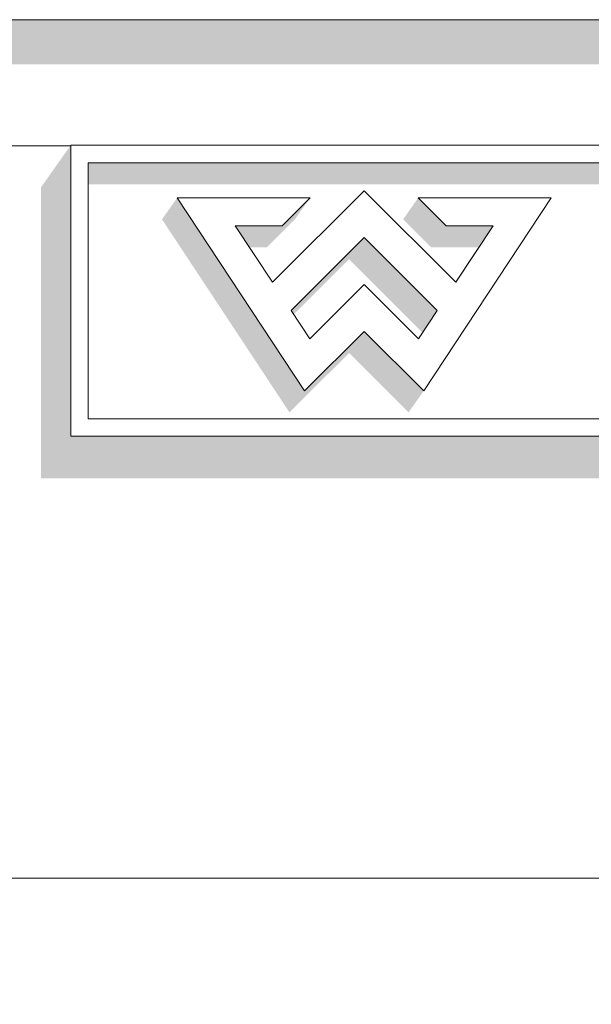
# Model space of a CAD drawing. Header units: millimetres. Extents: x 11 to 55443, y -2 to 19464.
# Tile 116 of 135: x 41611 to 41701, y 10834 to 10990. Entities that reach past the tile are written whole.
import ezdxf

# ---------------------------------------------------------------- set-up
doc = ezdxf.new("R2010")
doc.units = ezdxf.units.MM
doc.header["$MEASUREMENT"] = 0
doc.linetypes.add('Wipeout_Contour', pattern=[1000, 0, -1000])
doc.layers.add('Nowe_A__SCIANY', color=7, linetype='Continuous')
doc.layers.add('Nowe_Drzwi Archicad', color=7, linetype='Continuous')
for name, color, linetype, lineweight in [('Nowe_A__SCIANY_Nr_pióra__87', 7, 'Continuous', 13), ('Nowe_Drzwi Archicad_Nr_pióra__101', 252, 'Continuous', 5), ('Nowe_Drzwi Archicad_Nr_pióra__81', 7, 'Continuous', 13)]:
    doc.layers.add(name, color=color, linetype=linetype, lineweight=lineweight)

# ---------------------------------------------------------------- blocks, each defined once
blk = doc.blocks.new('ElemPrzekroju_6_1', base_point=(7287.15, 10853.98))
at = {"color": 254, "linetype": 'Wipeout_Contour', "lineweight": 0, "ltscale": 340516.97017}
blk.add_wipeout([(38888.99, 10969.98), (41618.99, 10969.98), (41618.99, 10970.08), (41918.99, 10970.08), (41918.99, 10969.98), (42069.85, 10969.98), (42069.85, 10989.98), (38888.99, 10989.98)], dxfattribs=at).dxf.layer = 'Nowe_Drzwi Archicad'
at = {"layer": 'Nowe_Drzwi Archicad_Nr_pióra__81', "color": 7, "linetype": 'Continuous', "lineweight": 13}
blk.add_line((38888.99, 10989.98), (42069.85, 10989.98), dxfattribs=at)
at = {"color": 254, "linetype": 'Wipeout_Contour', "lineweight": 0, "ltscale": 340423.458735}
blk.add_wipeout([(38888.99, 10969.98), (38888.99, 10853.98), (42069.85, 10853.98), (42069.85, 10969.98), (41918.99, 10969.98), (41918.99, 10923.98), (41618.99, 10923.98), (41618.99, 10969.98)], dxfattribs=at).dxf.layer = 'Nowe_Drzwi Archicad'
at = {"color": 254, "linetype": 'Wipeout_Contour', "lineweight": 0, "ltscale": 129101.745044}
blk.add_wipeout([(41618.99, 10923.98), (41621.76, 10926.75), (41618.99, 10970.08)], dxfattribs=at).dxf.layer = 'Nowe_Drzwi Archicad'
at = {"color": 254, "linetype": 'Wipeout_Contour', "lineweight": 0, "ltscale": 129214.16069}
blk.add_wipeout([(41656.87, 10939.43), (41656.04, 10931.17), (41665.48, 10940.59)], dxfattribs=at).dxf.layer = 'Nowe_Drzwi Archicad'
at = {"color": 254, "linetype": 'Wipeout_Contour', "lineweight": 0, "ltscale": 129114.701186}
blk.add_wipeout([(41621.76, 10926.75), (41621.76, 10967.32), (41618.99, 10970.08)], dxfattribs=at).dxf.layer = 'Nowe_Drzwi Archicad'
at = {"color": 254, "linetype": 'Wipeout_Contour', "lineweight": 0, "ltscale": 129203.143835}
blk.add_wipeout([(41656.04, 10931.17), (41656.87, 10939.43), (41653.91, 10943.9)], dxfattribs=at).dxf.layer = 'Nowe_Drzwi Archicad'
at = {"color": 254, "linetype": 'Wipeout_Contour', "lineweight": 0, "ltscale": 129248.242449}
blk.add_wipeout([(41674.9, 10931.17), (41674.07, 10939.43), (41665.48, 10940.59)], dxfattribs=at).dxf.layer = 'Nowe_Drzwi Archicad'
at = {"color": 254, "linetype": 'Wipeout_Contour', "lineweight": 0, "ltscale": 129410.544655}
blk.add_wipeout([(41618.99, 10970.08), (41621.76, 10967.32), (41916.22, 10967.32)], dxfattribs=at).dxf.layer = 'Nowe_Drzwi Archicad'
at = {"color": 254, "linetype": 'Wipeout_Contour', "lineweight": 0, "ltscale": 129199.851729}
blk.add_wipeout([(41656.04, 10931.17), (41653.91, 10943.9), (41650.95, 10948.39)], dxfattribs=at).dxf.layer = 'Nowe_Drzwi Archicad'
at = {"color": 254, "linetype": 'Wipeout_Contour', "lineweight": 0, "ltscale": 129260.808836}
blk.add_wipeout([(41674.07, 10939.43), (41674.9, 10931.17), (41677.03, 10943.9)], dxfattribs=at).dxf.layer = 'Nowe_Drzwi Archicad'
at = {"color": 254, "linetype": 'Wipeout_Contour', "lineweight": 0, "ltscale": 129667.790447}
blk.add_wipeout([(41916.22, 10926.75), (41621.76, 10926.75), (41918.99, 10923.98)], dxfattribs=at).dxf.layer = 'Nowe_Drzwi Archicad'
at = {"color": 254, "linetype": 'Wipeout_Contour', "lineweight": 0, "ltscale": 129698.03523}
blk.add_wipeout([(41918.99, 10970.08), (41618.99, 10970.08), (41916.22, 10967.32)], dxfattribs=at).dxf.layer = 'Nowe_Drzwi Archicad'
at = {"color": 254, "linetype": 'Wipeout_Contour', "lineweight": 0, "ltscale": 129186.720364}
blk.add_wipeout([(41635.85, 10961.75), (41656.04, 10931.17), (41650.95, 10948.39)], dxfattribs=at).dxf.layer = 'Nowe_Drzwi Archicad'
at = {"color": 254, "linetype": 'Wipeout_Contour', "lineweight": 0, "ltscale": 129290.810201}
blk.add_wipeout([(41679.98, 10948.39), (41674.9, 10931.17), (41695.09, 10961.75)], dxfattribs=at).dxf.layer = 'Nowe_Drzwi Archicad'
at = {"color": 254, "linetype": 'Wipeout_Contour', "lineweight": 0, "ltscale": 129244.09307}
blk.add_wipeout([(41665.48, 10940.59), (41674.07, 10939.43), (41665.47, 10948.02)], dxfattribs=at).dxf.layer = 'Nowe_Drzwi Archicad'
at = {"color": 254, "linetype": 'Wipeout_Contour', "lineweight": 0, "ltscale": 129380.231651}
blk.add_wipeout([(41621.76, 10926.75), (41618.99, 10923.98), (41918.99, 10923.98)], dxfattribs=at).dxf.layer = 'Nowe_Drzwi Archicad'
at = {"layer": 'Nowe_Drzwi Archicad', "linetype": 'Continuous', "lineweight": 0, "true_color": 0x000000}
blk.add_hatch(color=18, dxfattribs=at).paths.add_polyline_path([(42069.85, 10989.98), (38888.99, 10989.98), (38888.99, 10982.91), (41963.99, 10982.91), (41963.99, 10969.98), (42069.85, 10969.98)])
at = {"layer": 'Nowe_Drzwi Archicad_Nr_pióra__101', "color": 252, "linetype": 'Continuous', "lineweight": 5}
for p, q in [((41618.99, 10970.08), (41618.99, 10923.98)), ((41918.99, 10970.08), (41618.99, 10970.08)), ((41618.99, 10923.98), (41918.99, 10923.98))]:
    blk.add_line(p, q, dxfattribs=at)
at = {"layer": 'Nowe_Drzwi Archicad_Nr_pióra__81', "color": 7, "linetype": 'Continuous', "lineweight": 13}
blk.add_line((41619, 10969.98), (38888.99, 10969.98), dxfattribs=at)
at = {"color": 254, "linetype": 'Wipeout_Contour', "lineweight": 0, "ltscale": 129268.689526}
blk.add_wipeout([(41677.03, 10943.9), (41674.9, 10931.17), (41679.98, 10948.39)], dxfattribs=at).dxf.layer = 'Nowe_Drzwi Archicad'
at = {"color": 254, "linetype": 'Wipeout_Contour', "lineweight": 0, "ltscale": 129226.491967}
blk.add_wipeout([(41656.87, 10939.43), (41665.48, 10940.59), (41665.47, 10948.02)], dxfattribs=at).dxf.layer = 'Nowe_Drzwi Archicad'
at = {"color": 254, "linetype": 'Wipeout_Contour', "lineweight": 0, "ltscale": 129265.285322}
blk.add_wipeout([(41677.03, 10943.9), (41679.98, 10948.39), (41665.47, 10955.46)], dxfattribs=at).dxf.layer = 'Nowe_Drzwi Archicad'
at = {"color": 254, "linetype": 'Wipeout_Contour', "lineweight": 0, "ltscale": 129307.978954}
blk.add_wipeout([(41679.98, 10948.39), (41695.09, 10961.75), (41685.89, 10957.34)], dxfattribs=at).dxf.layer = 'Nowe_Drzwi Archicad'
at = {"color": 254, "linetype": 'Wipeout_Contour', "lineweight": 0, "ltscale": 129215.420367}
blk.add_wipeout([(41650.95, 10948.39), (41653.91, 10943.9), (41665.47, 10955.46)], dxfattribs=at).dxf.layer = 'Nowe_Drzwi Archicad'
at = {"color": 254, "linetype": 'Wipeout_Contour', "lineweight": 0, "ltscale": 129182.903757}
blk.add_wipeout([(41650.95, 10948.39), (41645.05, 10957.34), (41635.85, 10961.75)], dxfattribs=at).dxf.layer = 'Nowe_Drzwi Archicad'
at = {"color": 254, "linetype": 'Wipeout_Contour', "lineweight": 0, "ltscale": 129305.53991}
blk.add_wipeout([(41685.89, 10957.34), (41695.09, 10961.75), (41674.03, 10961.75)], dxfattribs=at).dxf.layer = 'Nowe_Drzwi Archicad'
at = {"color": 254, "linetype": 'Wipeout_Contour', "lineweight": 0, "ltscale": 129192.308303}
blk.add_wipeout([(41645.05, 10957.34), (41656.9, 10961.75), (41635.85, 10961.75)], dxfattribs=at).dxf.layer = 'Nowe_Drzwi Archicad'
at = {"color": 254, "linetype": 'Wipeout_Contour', "lineweight": 0, "ltscale": 129288.254105}
blk.add_wipeout([(41678.45, 10957.34), (41685.89, 10957.34), (41674.03, 10961.75)], dxfattribs=at).dxf.layer = 'Nowe_Drzwi Archicad'
at = {"color": 254, "linetype": 'Wipeout_Contour', "lineweight": 0, "ltscale": 129230.684433}
blk.add_wipeout([(41650.95, 10948.39), (41665.47, 10955.46), (41665.47, 10962.89)], dxfattribs=at).dxf.layer = 'Nowe_Drzwi Archicad'
at = {"color": 254, "linetype": 'Wipeout_Contour', "lineweight": 0, "ltscale": 129259.728397}
blk.add_wipeout([(41665.47, 10955.46), (41679.98, 10948.39), (41665.47, 10962.89)], dxfattribs=at).dxf.layer = 'Nowe_Drzwi Archicad'
at = {"color": 254, "linetype": 'Wipeout_Contour', "lineweight": 0, "ltscale": 129206.83771}
blk.add_wipeout([(41645.05, 10957.34), (41652.49, 10957.34), (41656.9, 10961.75)], dxfattribs=at).dxf.layer = 'Nowe_Drzwi Archicad'
at = {"color": 254, "linetype": 'Wipeout_Contour', "lineweight": 0, "ltscale": 258474.09791}
blk.add_wipeout([(41653.91, 10943.9), (41656.87, 10939.43), (41665.47, 10948.02), (41674.07, 10939.43), (41677.03, 10943.9), (41665.47, 10955.46)], dxfattribs=at).dxf.layer = 'Nowe_Drzwi Archicad'
at = {"color": 254, "linetype": 'Wipeout_Contour', "lineweight": 0, "ltscale": 5482634.682262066}
blk.add_wipeout([(41621.76, 10926.75), (41900.98, 10926.75), (41836.62, 10936.64), (41836.21, 10935.46), (41832.16, 10935.46), (41831.49, 10937.43), (41822.33, 10938.84), (41821.72, 10938.19), (41821.1, 10937.63), (41820.43, 10937.12), (41819.73, 10936.66), (41818.85, 10936.2), (41817.94, 10935.81), (41816.99, 10935.5), (41814.93, 10935.15), (41812.84, 10935.15), (41810.78, 10935.5), (41809.84, 10935.81), (41808.92, 10936.2), (41808.05, 10936.67), (41807.34, 10937.12), (41806.67, 10937.63), (41806.05, 10938.19), (41805.44, 10938.84), (41804.88, 10939.54), (41804.39, 10940.29), (41804.16, 10940.7), (41803.95, 10941.13), (41803.75, 10941.56), (41803.72, 10941.7), (41799.81, 10942.3), (41799.81, 10935.46), (41795.27, 10935.46), (41795.27, 10942.99), (41791.08, 10943.64), (41791.08, 10935.46), (41787.2, 10935.46), (41779.63, 10945.4), (41777.2, 10945.77), (41777.2, 10935.46), (41772.71, 10935.46), (41772.71, 10946.46), (41762.13, 10948.09), (41763.1, 10947.84), (41764.37, 10947.45), (41765.63, 10947), (41767.11, 10946.31), (41768.36, 10945.25), (41769.28, 10943.9), (41769.61, 10942.66), (41769.7, 10941.38), (41769.55, 10940.11), (41769.29, 10939.2), (41768.88, 10938.36), (41768.35, 10937.59), (41767.49, 10936.76), (41766.49, 10936.11), (41765.39, 10935.65), (41764.03, 10935.32), (41762.64, 10935.17), (41761.24, 10935.19), (41760.2, 10935.3), (41759.17, 10935.49), (41758.16, 10935.76), (41757.23, 10936.08), (41756.32, 10936.47), (41755.45, 10936.93), (41754.72, 10937.39), (41754.02, 10937.9), (41753.37, 10938.47), (41756.06, 10941.68), (41756.97, 10940.98), (41757.94, 10940.38), (41758.96, 10939.86), (41760.33, 10939.39), (41761.75, 10939.19), (41763.19, 10939.25), (41763.73, 10939.37), (41764.24, 10939.59), (41764.69, 10939.9), (41765.08, 10940.48), (41765.22, 10941.14), (41765.1, 10941.82), (41764.77, 10942.29), (41764.33, 10942.66), (41763.81, 10942.92), (41762.64, 10943.34), (41761.45, 10943.71), (41760.25, 10944.01), (41759.52, 10944.21), (41758.81, 10944.44), (41758.1, 10944.69), (41757.38, 10945), (41756.7, 10945.37), (41756.06, 10945.8), (41755.41, 10946.4), (41754.89, 10947.11), (41754.51, 10947.91), (41754.29, 10948.74), (41754.21, 10949.3), (41750.67, 10949.85), (41750.67, 10935.46), (41746.13, 10935.46), (41746.13, 10950.55), (41742.33, 10951.13), (41737.01, 10935.46), (41732.95, 10935.46), (41728.34, 10948.82), (41723.72, 10935.46), (41719.67, 10935.46), (41712.81, 10955.67), (41693.07, 10958.7), (41674.9, 10931.17), (41665.48, 10940.59), (41656.04, 10931.17), (41635.85, 10961.75), (41656.9, 10961.75), (41652.49, 10957.34), (41645.05, 10957.34), (41650.95, 10948.39), (41665.47, 10962.89), (41679.98, 10948.39), (41685.89, 10957.34), (41678.45, 10957.34), (41674.18, 10961.6), (41637, 10967.32), (41621.76, 10967.32)], dxfattribs=at).dxf.layer = 'Nowe_Drzwi Archicad'
at = {"layer": 'Nowe_Drzwi Archicad', "linetype": 'Continuous', "lineweight": 0, "true_color": 0x000000}
for points in [[(41614.29, 10917.34), (41914.29, 10917.34), (41918.99, 10923.98), (41618.99, 10923.98), (41618.99, 10969.98), (41618.92, 10969.98), (41614.29, 10963.44)], [(41621.76, 10963.92), (41659.13, 10963.92), (41637, 10967.32), (41621.76, 10967.32)], [(41637, 10967.32), (41659.13, 10963.92), (41913.82, 10963.92), (41913.82, 10926.75), (41916.22, 10926.75), (41916.22, 10967.32)], [(41633.45, 10958.35), (41653.64, 10927.76), (41663.08, 10937.18), (41672.5, 10927.76), (41674.9, 10931.17), (41665.48, 10940.59), (41656.04, 10931.17), (41635.85, 10961.75)], [(41652.49, 10957.34), (41645.05, 10957.34), (41647.29, 10953.94), (41650.09, 10953.94), (41654.5, 10958.35), (41656.9, 10961.75)], [(41673.95, 10961.64), (41671.63, 10958.35), (41676.05, 10953.94), (41683.49, 10953.94), (41679.88, 10948.48), (41679.98, 10948.39), (41685.89, 10957.34), (41678.45, 10957.34), (41674.18, 10961.6)], [(41673.95, 10961.64), (41674.18, 10961.6), (41674.03, 10961.75)], [(41653.91, 10943.9), (41654.31, 10943.3), (41663.07, 10952.06), (41674.63, 10940.5), (41673.98, 10939.52), (41674.07, 10939.43), (41677.03, 10943.9), (41665.47, 10955.46)]]:
    blk.add_hatch(color=18, dxfattribs=at).paths.add_polyline_path(points)
at = {"layer": 'Nowe_Drzwi Archicad_Nr_pióra__101', "color": 252, "linetype": 'Continuous', "lineweight": 5}
for p, q in [((41621.76, 10926.75), (41621.76, 10967.32)), ((41621.76, 10967.32), (41916.22, 10967.32)), ((41665.47, 10962.89), (41650.95, 10948.39)), ((41679.98, 10948.39), (41665.47, 10962.89)), ((41635.85, 10961.75), (41656.04, 10931.17)), ((41656.9, 10961.75), (41635.85, 10961.75)), ((41652.49, 10957.34), (41656.9, 10961.75)), ((41695.09, 10961.75), (41674.03, 10961.75)), ((41674.03, 10961.75), (41678.45, 10957.34)), ((41674.9, 10931.17), (41695.09, 10961.75)), ((41650.95, 10948.39), (41645.05, 10957.34)), ((41645.05, 10957.34), (41652.49, 10957.34)), ((41678.45, 10957.34), (41685.89, 10957.34)), ((41685.89, 10957.34), (41679.98, 10948.39)), ((41653.91, 10943.9), (41665.47, 10955.46)), ((41665.47, 10955.46), (41677.03, 10943.9)), ((41665.47, 10948.02), (41656.87, 10939.43)), ((41674.07, 10939.43), (41665.47, 10948.02)), ((41656.87, 10939.43), (41653.91, 10943.9)), ((41677.03, 10943.9), (41674.07, 10939.43)), ((41656.04, 10931.17), (41665.48, 10940.59)), ((41665.48, 10940.59), (41674.9, 10931.17)), ((41916.22, 10926.75), (41621.76, 10926.75))]:
    blk.add_line(p, q, dxfattribs=at)
blk = doc.blocks.new('ElemPrzekroju_34_1', base_point=(7287.15, 10853.98))
at = {"color": 254, "linetype": 'Wipeout_Contour', "lineweight": 0, "ltscale": 167501.893973}
blk.add_wipeout([(38819.85, 10853.98), (38819.85, 10833.98), (42069.85, 10833.98), (42069.85, 10853.98)], dxfattribs=at).dxf.layer = 'Nowe_A__SCIANY'
at = {"layer": 'Nowe_A__SCIANY_Nr_pióra__87', "color": 7, "linetype": 'Continuous', "lineweight": 13}
blk.add_line((42069.85, 10853.98), (38819.85, 10853.98), dxfattribs=at)

msp = doc.modelspace()

# ---------------------------------------------------------------- block references
at = {"layer": 'Nowe_Drzwi Archicad', "lineweight": 0}
msp.add_blockref('ElemPrzekroju_6_1', (7287.15, 10853.98), dxfattribs=at)

# ---------------------------------------------------------------- next in the draw order: block references
at = {"layer": 'Nowe_A__SCIANY', "lineweight": 0}
msp.add_blockref('ElemPrzekroju_34_1', (7287.15, 10853.98), dxfattribs=at)

doc.saveas('drawing.dxf')
